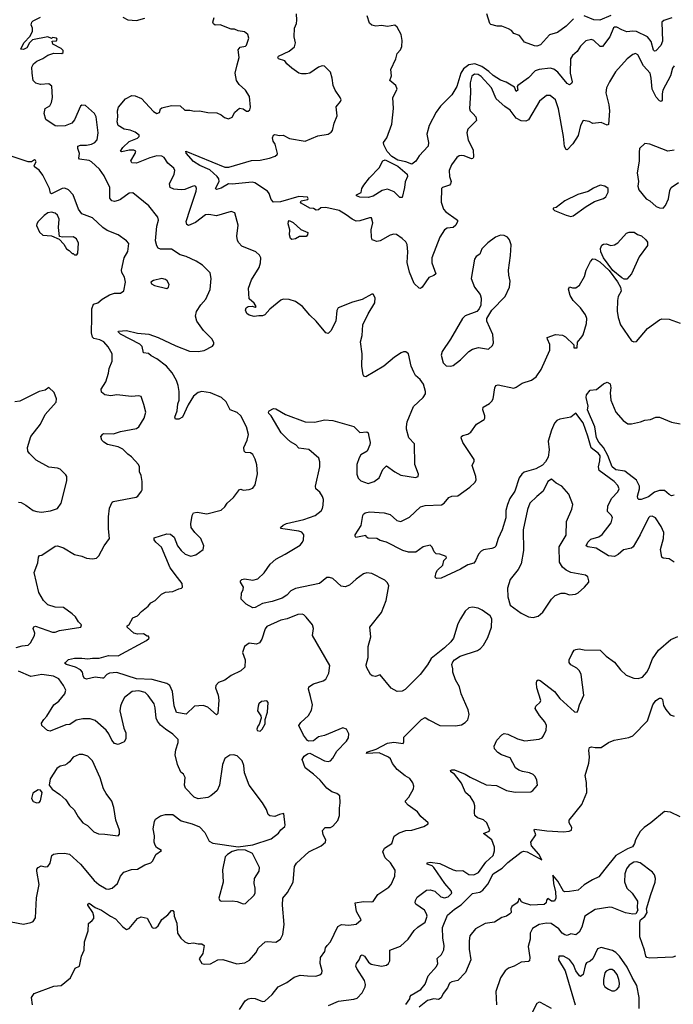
# Model space of a CAD drawing. Extents: x 2133489 to 2292442, y 756223 to 916462.
# Tile 175 of 256: x 2200174 to 2205559, y 824110 to 832216. Entities that reach past the tile are written whole.
import ezdxf

# ---------------------------------------------------------------- set-up
doc = ezdxf.new("R2010")
doc.units = 0

msp = doc.modelspace()

# ---------------------------------------------------------------- linework, layer by layer
at = {"layer": '0CON20XD'}
for points in [[(2204662.1, 831172.1), (2204655.5, 831255), (2204613.3, 831483.3), (2204588.6, 831555), (2204545, 831591.2), (2204515, 831593.3), (2204455.4, 831544.6), (2204365, 831390.6), (2204345, 831380.5), (2204305, 831384.6), (2204264.2, 831404.2), (2204215, 831472.5), (2204171.3, 831501.3), (2204099.5, 831565), (2204060, 831655), (2203975, 831748), (2203951.4, 831765), (2203921.1, 831768.9), (2203897.9, 831752.1), (2203884.2, 831695), (2203888.9, 831615), (2203880, 831485), (2203886.5, 831465), (2203909.8, 831439.8), (2203931.4, 831415), (2203937.5, 831385), (2203866.9, 831315), (2203856.7, 831285), (2203868.9, 831225), (2203909.5, 831145), (2203913.3, 831085), (2203906.4, 831073.6), (2203895, 831070), (2203836.1, 831096.1), (2203815, 831098.5), (2203795, 831094.2), (2203775, 831080.8), (2203730.2, 831019.8), (2203713.1, 830975), (2203714.4, 830925), (2203728.6, 830885), (2203724.3, 830865.7), (2203715.5, 830854.5), (2203656.7, 830835), (2203648, 830825), (2203645.8, 830715), (2203665.8, 830655.8), (2203683.8, 830635), (2203771.2, 830575), (2203781.2, 830565), (2203782, 830555), (2203766, 830525), (2203745.7, 830504.3), (2203695, 830499.2), (2203675, 830486), (2203635.8, 830425), (2203568.6, 830255), (2203570, 830215), (2203601.2, 830125), (2203585, 830108.8), (2203545, 830093.8), (2203490, 830015), (2203475, 830003.3), (2203465, 830006.7), (2203423.6, 830043.6), (2203386.2, 830136.2), (2203367.4, 830217.4), (2203370.8, 830305), (2203365.5, 830365), (2203355, 830386), (2203325.5, 830415.5), (2203277.3, 830447.3), (2203255, 830450.6), (2203225, 830441.9), (2203145, 830394.3), (2203115, 830390.8), (2203085, 830400), (2203076.7, 830405), (2203072, 830425), (2203069.2, 830485), (2203084, 830545), (2203073.6, 830583.6), (2203055, 830583.8), (2202975, 830558.9), (2202945, 830557.5), (2202912.5, 830572.5), (2202865, 830610.6), (2202805, 830645.8), (2202695, 830669.6), (2202655, 830666.7), (2202635, 830650), (2202617.7, 830647.7), (2202595, 830662.5), (2202564.1, 830664.1), (2202493.3, 830705), (2202487.5, 830715), (2202493.3, 830725), (2202547.5, 830735), (2202550.8, 830745), (2202543.8, 830755), (2202475, 830759.7), (2202322.7, 830717.3), (2202265, 830714.2), (2202245.5, 830735.5), (2202229.2, 830785), (2202215, 830804), (2202112.3, 830872.3), (2202088.4, 830878.4), (2201925, 830862.7), (2201895, 830865.4), (2201835, 830829.1), (2201795, 830819.2), (2201788, 830825), (2201816.6, 830883.4), (2201813.6, 830905), (2201802.2, 830925), (2201739.5, 830979.5), (2201659.2, 831015), (2201605, 831048.2), (2201545, 831116.7), (2201542.5, 831135), (2201865, 831001.9), (2201897.6, 831002.4), (2202085, 831056.1), (2202155, 831060.9), (2202233.3, 831075), (2202277.8, 831092.2), (2202294, 831105), (2202297.1, 831115), (2202280, 831190), (2202262.9, 831215), (2202256.1, 831243.9), (2202263.8, 831265), (2202275, 831271.2), (2202315, 831262.5), (2202345, 831265.8), (2202397.8, 831237.8), (2202525, 831215.4), (2202630.9, 831259.1), (2202715, 831273.6), (2202740.9, 831289.1), (2202750, 831305), (2202764.3, 831365), (2202790.6, 831425), (2202780.5, 831499.5), (2202817.3, 831542.7), (2202821.2, 831555), (2202815, 831576.7), (2202772, 831635), (2202756, 831675), (2202748, 831735), (2202733.6, 831783.6), (2202685, 831834), (2202665, 831835.8), (2202635, 831825.7), (2202565, 831776.7), (2202535, 831769.5), (2202495, 831769.5), (2202475, 831776.7), (2202415, 831816.9), (2202373.6, 831853.6), (2202358.3, 831878.3), (2202305, 831893.8), (2202300, 831905), (2202307.5, 831915), (2202395, 831955.6), (2202438.3, 831991.7), (2202445.6, 832025), (2202435.9, 832075.9), (2202437.3, 832145), (2202454.5, 832185.5), (2202458.5, 832211.5), (2202454.5, 832265)], [(2204737, 832223), (2204675, 832161.8), (2204605, 832110), (2204539.5, 832090.5), (2204465, 832010), (2204435, 831998.8), (2204415, 832000), (2204332.4, 832032.4), (2204291.2, 832085), (2204245, 832103.3), (2204225, 832126.7), (2204201.7, 832141.7), (2204145, 832163.3), (2204107, 832163), (2204055, 832177.5), (2204047.5, 832185), (2204023.6, 832263.6)], [(2201848.6, 824478.6), (2201962.8, 824442.8), (2202028.3, 824451.7), (2202066.3, 824473.7), (2202119.2, 824535), (2202142.5, 824575), (2202195, 824624), (2202215, 824628), (2202285, 824621.2), (2202323.3, 824645), (2202342, 824685), (2202351.7, 824768.3), (2202339.4, 824925), (2202341.4, 824985), (2202379.6, 825030.4), (2202426.4, 825115), (2202437.1, 825245), (2202455, 825272), (2202555, 825364.2), (2202657.5, 825415), (2202693.8, 825445), (2202696.7, 825465), (2202674, 825505), (2202669.5, 825540.5), (2202690, 825565), (2202735, 825566.7), (2202755, 825576.7), (2202795.8, 825624.2), (2202810, 825665), (2202808.8, 825725), (2202815, 825770), (2202812.5, 825825), (2202787.5, 825845), (2202745, 825860), (2202705, 825889.2), (2202648.9, 825955), (2202594.2, 826005), (2202525.8, 826055.8), (2202500, 826125), (2202518.3, 826151.7), (2202545, 826173.3), (2202565, 826176.7), (2202685, 826114), (2202715, 826108), (2202735, 826113.8), (2202755, 826136.7), (2202786.7, 826193.3), (2202865.7, 826275), (2202884.2, 826305), (2202886.8, 826336.8), (2202865.7, 826375.7), (2202835, 826385.8), (2202685, 826324.3), (2202635, 826313.3), (2202595, 826280), (2202555, 826277.5), (2202545, 826282.5), (2202513.3, 826325), (2202473.8, 826405), (2202490.3, 826429.7), (2202552.3, 826487.7), (2202577.7, 826532.3), (2202586.2, 826575), (2202570.8, 826645), (2202553.1, 826705), (2202555.8, 826724.2), (2202595, 826748.8), (2202675, 826774.2), (2202695, 826786.2), (2202721.1, 826835), (2202728.8, 826898.8), (2202585.7, 827145), (2202595.7, 827205), (2202585.8, 827235), (2202535, 827296.2), (2202515.6, 827315.6), (2202501.2, 827321.2), (2202465, 827320), (2202376.3, 827283.7), (2202325, 827273.3), (2202209.8, 827220.2), (2202195, 827201.2), (2202167.8, 827115), (2202148.6, 827085), (2202125, 827075.5), (2202065, 827084.2), (2202025.8, 827055), (2202009.4, 827005), (2202031.4, 826945), (2202028.6, 826885), (2201995, 826855.6), (2201915, 826815.8), (2201865, 826778.1), (2201811.7, 826758.3), (2201791.2, 826735), (2201788, 826715), (2201808.6, 826655), (2201814.4, 826615), (2201806, 826504), (2201795, 826493.3), (2201725, 826557.5), (2201685, 826571.1), (2201613.3, 826565), (2201545, 826497.5), (2201465, 826512), (2201447.9, 826567.9), (2201433.6, 826685), (2201411.1, 826735), (2201385, 826750.8), (2201265, 826782.7), (2201135, 826790.9), (2200975, 826841.2), (2200913.1, 826836.9), (2200890.5, 826825), (2200865, 826796), (2200855.8, 826794.2), (2200795, 826802.5), (2200725, 826785.6), (2200703.8, 826793.8), (2200696.7, 826815), (2200691.4, 826845), (2200674, 826865), (2200635, 826886.7), (2200558.3, 826908.3), (2200546.7, 826915), (2200550, 826925), (2200575, 826948.8), (2200625, 826958.6), (2200685, 826960.5), (2200735, 826952.9), (2200775, 826960.9), (2200829.3, 826960.7), (2200905, 826982.7), (2200985, 826979.5), (2201217.5, 827105), (2201240, 827125), (2201235, 827140), (2201225, 827140), (2201195, 827160), (2201145, 827157.5), (2201115, 827165.8), (2201060, 827215), (2201060, 827225), (2201075, 827237.5), (2201105, 827292.5), (2201145, 827307.5), (2201177.5, 827345), (2201232.7, 827387.3), (2201253.8, 827415), (2201291.2, 827435), (2201343.4, 827486.6), (2201375, 827501.9), (2201435, 827508), (2201485, 827531.2), (2201507.5, 827535), (2201516.2, 827545), (2201513.3, 827575), (2201475, 827623.8), (2201413.7, 827703.7), (2201343.3, 827873.3), (2201295.7, 827915), (2201282.5, 827935), (2201280.8, 827949.2), (2201385, 827982.5), (2201415, 827979.2), (2201446, 827955), (2201473.8, 827885), (2201503.8, 827845), (2201536.7, 827815), (2201585, 827798.8), (2201625, 827810), (2201685, 827853.3), (2201692, 827885), (2201666, 827945), (2201616.2, 827995), (2201588, 828035), (2201584.3, 828065), (2201596, 828135), (2201605, 828156.7), (2201635, 828161.2), (2201715, 828149.2), (2201835, 828178.8), (2201863.3, 828205), (2201884.1, 828235.9), (2201935, 828282.5), (2201985, 828347.5), (2201995, 828350), (2202015, 828342.5), (2202065, 828347.5), (2202095, 828360), (2202113.8, 828386.2), (2202134.1, 828475.9), (2202127.7, 828552.3), (2202115, 828597.5), (2202095, 828636.7), (2202075, 828648.8), (2202033.6, 828653.6), (2202023, 828663), (2202021.2, 828695), (2202048.8, 828755), (2202058.3, 828801.7), (2202042, 828865), (2201995.8, 828955), (2201965, 828981.4), (2201908, 829005), (2201875, 829071.2), (2201836.2, 829105), (2201745, 829144.4), (2201675, 829154.4), (2201645, 829145.6), (2201605, 829115.6), (2201560.9, 829045), (2201515, 828944.2), (2201485, 828927.5), (2201457, 828927), (2201452, 828945), (2201470.4, 828995), (2201476.9, 829053.1), (2201488.6, 829085), (2201487.1, 829155), (2201478.8, 829205), (2201464.6, 829244.6), (2201429.4, 829309.4), (2201382.4, 829362.4), (2201305, 829424.3), (2201257.9, 829447.9), (2201235, 829468), (2201194.5, 829474.5), (2201183.3, 829525), (2201164.7, 829544.7), (2201005, 829626.9), (2200986, 829645), (2200988.3, 829651.7), (2201055, 829657.8), (2201145, 829635.6), (2201238.3, 829628.3), (2201315, 829600.4), (2201459.8, 829529.8), (2201574.1, 829485.9), (2201645, 829484.2), (2201695, 829492), (2201761.7, 829528.3), (2201773.3, 829545), (2201773.3, 829555), (2201760, 829585), (2201688.3, 829658.3), (2201633.1, 829735), (2201622.2, 829775), (2201630, 829815), (2201665, 829868), (2201708, 829915), (2201742, 829995), (2201751.4, 830085), (2201743, 830133), (2201680, 830195), (2201628.3, 830228.3), (2201545, 830267.1), (2201495, 830280), (2201425, 830328.1), (2201335, 830328.1), (2201314.5, 830334.5), (2201302.9, 830355), (2201293.5, 830395), (2201302.7, 830517.3), (2201318, 830565), (2201310.8, 830590.8), (2201237.5, 830685), (2201105, 830790), (2201075, 830788), (2201005, 830735.7), (2200985, 830727.8), (2200955, 830720.6), (2200933.8, 830725), (2200917.9, 830747.9), (2200915.6, 830835), (2200869.5, 830930.5), (2200831.1, 830985), (2200765, 831045.6), (2200745, 831056.7), (2200667.9, 831067.9), (2200661.9, 831075), (2200665.5, 831115.5), (2200652.5, 831155), (2200653.8, 831175), (2200675, 831184.3), (2200725, 831183.5), (2200765, 831192.5), (2200792, 831205), (2200813.3, 831226.7), (2200819.5, 831285), (2200802.7, 831415), (2200790.6, 831445), (2200715, 831509.2), (2200685, 831512), (2200674.3, 831505), (2200625, 831392), (2200602.5, 831365), (2200547.6, 831342.4), (2200485, 831338.2), (2200465, 831343.1), (2200389.4, 831395), (2200374.3, 831445), (2200384.4, 831485.6), (2200422.4, 831507.6), (2200437, 831533), (2200444.7, 831575.3), (2200437.6, 831667.6), (2200415, 831686.9), (2200345, 831681.5), (2200306, 831694), (2200285.7, 831715), (2200275.5, 831775), (2200274.6, 831825.4), (2200286.4, 831853.6), (2200315, 831875.7), (2200363.8, 831896.2), (2200405, 831924.4), (2200455, 831940), (2200521.7, 831938.3), (2200532.5, 831945), (2200533, 831963), (2200515, 831980), (2200447.5, 832015), (2200441.7, 832038.3), (2200478.3, 832041.7), (2200482.5, 832055), (2200477.5, 832065), (2200445, 832070), (2200435, 832060), (2200405, 832076.2), (2200280.6, 832049.4), (2200254.2, 832025.8), (2200233.3, 831985), (2200205, 831970), (2200183.6, 831973.6), (2200208, 832025), (2200259.4, 832080.6), (2200278.7, 832121.3), (2200280, 832145), (2200269.2, 832175), (2200273.2, 832196.8), (2200285, 832208), (2200345, 832235.6)], [(2203545, 826453.3), (2203635, 826406.2), (2203765, 826403.8), (2203815, 826411.2), (2203845, 826430), (2203865, 826453.3), (2203875.8, 826495), (2203870, 826535), (2203812, 826665), (2203796.7, 826725), (2203765, 826780), (2203743.6, 826843.6), (2203743, 826873), (2203733.6, 826906.4), (2203741.7, 826928.3), (2203757.5, 826945), (2203803.9, 826976.1), (2203945, 827023.3), (2203969.5, 827040.5), (2203994.1, 827065.9), (2204029.7, 827130.3), (2204060, 827215), (2204063.6, 827283.6), (2204049.5, 827309.5), (2203985, 827356.2), (2203950.5, 827370.5), (2203905, 827378.8), (2203875, 827373.3), (2203845, 827347.5), (2203805, 827282.5), (2203785, 827242.5), (2203746.7, 827123.3), (2203725.5, 827094.5), (2203673.8, 827045), (2203565, 826956.2), (2203534.2, 826905), (2203472, 826825), (2203348.7, 826701.3), (2203325, 826687.5), (2203285, 826685.8), (2203235, 826712.5), (2203145, 826822.5), (2203105, 826810), (2203077.5, 826815), (2203063.3, 826825), (2203030, 826885), (2203027.5, 826905), (2203044.2, 826965), (2203044.4, 827055), (2203066, 827135), (2203057.5, 827215), (2203153.4, 827336.6), (2203194.3, 827435), (2203216, 827555), (2203205, 827580), (2203183, 827603), (2203075.4, 827655.4), (2203035, 827663.3), (2203006.2, 827655), (2202945, 827611.4), (2202890, 827560), (2202855, 827545.6), (2202823.7, 827553.7), (2202755, 827615.8), (2202725, 827624.2), (2202705, 827622.5), (2202643.8, 827575), (2202447, 827533), (2202407.3, 827512.7), (2202375, 827479.4), (2202335, 827452.5), (2202255, 827425.3), (2202175, 827409.2), (2202115, 827376.6), (2202095, 827375.2), (2202038.4, 827405), (2201999.6, 827445), (2202002, 827495), (2202015.5, 827524.5), (2202017.1, 827545), (2201992.5, 827585), (2201994, 827595), (2202003.6, 827606.4), (2202025, 827612.3), (2202095, 827601.5), (2202135, 827613.8), (2202188.2, 827661.8), (2202236.6, 827733.4), (2202285, 827776.1), (2202361.9, 827815), (2202485, 827891.1), (2202505, 827914), (2202511.5, 827935), (2202514.4, 827975), (2202497.6, 827997.6), (2202475, 828005.4), (2202343.1, 828023.1), (2202327.5, 828027.5), (2202322.5, 828035), (2202344.2, 828055.8), (2202371.5, 828068.5), (2202515, 828100.4), (2202609.2, 828135), (2202657.4, 828172.6), (2202668.7, 828191.3), (2202675, 828220), (2202675.6, 828265), (2202669.7, 828289.7), (2202647.5, 828325), (2202615, 828353.8), (2202610, 828375), (2202645.5, 828535.5), (2202645.6, 828575), (2202637.1, 828605), (2202555, 828678.1), (2202475, 828687.5), (2202448, 828715), (2202405, 828740), (2202376.7, 828765), (2202328.5, 828815), (2202245.2, 828955.2), (2202227.3, 828975), (2202224.7, 828985), (2202230.6, 828995), (2202265, 829015.3), (2202285, 829011.8), (2202364.5, 828964.5), (2202525, 828905.8), (2202605, 828901.8), (2202685, 828921.9), (2202755, 828915.7), (2202926.3, 828866.3), (2202975, 828816.2), (2203033.6, 828823.6), (2203043.6, 828813.6), (2203051.2, 828785), (2203061.4, 828735), (2203058.6, 828715), (2203035.4, 828664.6), (2202985, 828632.9), (2202970.2, 828609.8), (2202951.8, 828555), (2202952.7, 828475), (2202962.4, 828442.4), (2202985, 828419.2), (2203045, 828398.9), (2203094, 828414), (2203134.3, 828445), (2203165, 828512.5), (2203195, 828542.5), (2203263.9, 828493.9), (2203315, 828467.5), (2203435, 828446.7), (2203457.5, 828455), (2203460, 828475), (2203428.8, 828555), (2203426, 828725), (2203378.8, 828775), (2203360, 828845), (2203360.6, 828865), (2203366.9, 828905), (2203417.3, 829032.7), (2203496.7, 829105), (2203517.5, 829135), (2203517.5, 829155), (2203500, 829215), (2203473.9, 829253.9), (2203435, 829287.5), (2203420, 829315), (2203398.8, 829365), (2203376.7, 829465), (2203355, 829482.5), (2203335, 829482.5), (2203316.4, 829473.6), (2203262.1, 829437.9), (2203175, 829362.5), (2203025, 829276.7), (2203010, 829280), (2203002.7, 829292.7), (2202993.3, 829363.3), (2202995.6, 829465), (2202982.9, 829565), (2202995.7, 829615), (2203002, 829705), (2203043.8, 829795), (2203100, 829885), (2203103.3, 829925), (2203087, 829957), (2203075, 829957.5), (2202995, 829913.3), (2202915, 829891.2), (2202797, 829843), (2202787, 829823), (2202778.8, 829735), (2202736.2, 829655), (2202715, 829633.3), (2202695, 829636.7), (2202615.8, 829735), (2202565, 829784.2), (2202505, 829855.7), (2202446.2, 829895), (2202395, 829912.9), (2202345.9, 829914.1), (2202325, 829906.2), (2202235, 829832.5), (2202193.6, 829786.4), (2202175, 829777.1), (2202142.9, 829777.1), (2202105, 829771.9), (2202065, 829782.5), (2202045, 829796), (2202033.5, 829825), (2202040, 829845), (2202055, 829855.7), (2202088.8, 829858.8), (2202115, 829850), (2202122.5, 829855), (2202105, 829883.3), (2202065, 829917.5), (2202057.8, 830005), (2202083.5, 830075), (2202147.1, 830175), (2202158.6, 830215), (2202160, 830255), (2202148.8, 830278.8), (2202120, 830305), (2202005, 830351.9), (2201978, 830378), (2201968.3, 830398.3), (2201963.3, 830435), (2201974, 830525), (2201946.2, 830625), (2201915, 830637.5), (2201795, 830602.5), (2201732.3, 830612.3), (2201705, 830608.6), (2201623.5, 830546.5), (2201565, 830522.5), (2201551.2, 830531.2), (2201545.5, 830555), (2201578.9, 830655), (2201628.1, 830805), (2201630.8, 830825), (2201623.9, 830843.9), (2201615, 830848.8), (2201595, 830844), (2201535, 830818.9), (2201505.5, 830814.5), (2201445, 830821.9), (2201413.8, 830835), (2201408.6, 830865), (2201445.6, 830945), (2201452, 830975), (2201443.8, 830995), (2201393.8, 831035), (2201365, 831081.2), (2201345, 831092.9), (2201305, 831095.5), (2201245, 831078.7), (2201135.2, 831034.8), (2201096.5, 831036.5), (2201089.2, 831055), (2201125.5, 831115), (2201130, 831135), (2201115, 831141.5), (2201075, 831140.7), (2201015, 831127.1), (2201004.6, 831135), (2201024.8, 831165.2), (2201075, 831214.3), (2201145, 831241.9), (2201159.2, 831255), (2201159.2, 831265), (2201125, 831290.5), (2201085, 831307.5), (2201035.6, 831315.6), (2200985, 831346.2), (2200975.8, 831375), (2200983.1, 831415), (2200979.2, 831465), (2200988, 831495), (2201045, 831563.8), (2201097.9, 831592.1), (2201125, 831589.7), (2201178.6, 831568.6), (2201275, 831460), (2201305, 831442.9), (2201325, 831453.3), (2201335, 831482.5), (2201345, 831491.2), (2201425, 831508.8), (2201495, 831506.7), (2201535, 831470.6), (2201575, 831471.4), (2201615, 831462.9), (2201655, 831467.1), (2201725, 831450.8), (2201798.3, 831448.3), (2201833.6, 831433.6), (2201860.5, 831410.5), (2201895, 831400), (2201925, 831414), (2201946, 831454), (2201985, 831487.5), (2202015, 831482.5), (2202043.8, 831463.8), (2202055, 831463.3), (2202068.8, 831475), (2202075.7, 831495), (2202066.7, 831585), (2202033.3, 831635), (2201982.3, 831682.3), (2201960, 831715), (2201949.2, 831775), (2201964.4, 831845), (2201981.5, 831905), (2201973, 831967), (2201991.2, 831988.8), (2202035, 831998), (2202042, 832005), (2202062.5, 832065), (2202052.5, 832095), (2202025, 832116.2), (2201975, 832124), (2201945, 832137.1), (2201915, 832138.6), (2201825, 832172.5), (2201785, 832172), (2201771.7, 832181.7), (2201766, 832195), (2201775.8, 832235)], [(2201025, 832235.8), (2201065, 832215.8), (2201135, 832210), (2201205, 832229.1)], [(2205548.1, 832231.9), (2205480.4, 832209.6), (2205463.8, 832196.2), (2205470.5, 832039.5), (2205455, 832004.2), (2205415, 831960), (2205405, 831958), (2205394.6, 831964.6), (2205377.1, 832037.1), (2205345.5, 832075.5), (2205255, 832117.8), (2205225, 832121.8), (2205175, 832117.1), (2205135, 832132.1), (2205095, 832154.5), (2205075, 832155.4), (2205065, 832148.1), (2205035.4, 832074.6), (2204975, 831996), (2204955, 831996), (2204905, 832044.2), (2204884.2, 832054.2), (2204839.1, 832040.9), (2204795, 831999.2), (2204766.2, 831953.8), (2204727.9, 831922.1), (2204711.9, 831895), (2204708.1, 831775), (2204725.8, 831705), (2204719.4, 831690.6), (2204705, 831680.8), (2204685, 831690), (2204608.8, 831785), (2204575, 831810), (2204545, 831816.7), (2204454.1, 831805.9), (2204421.9, 831795), (2204365, 831737.8), (2204278.8, 831675), (2204273.3, 831665), (2204277.8, 831635), (2204265, 831626), (2204249.4, 831659.4), (2204237.8, 831667.8), (2204180.8, 831700.8), (2204135, 831718.5), (2204075, 831756.9), (2204038.8, 831788.8), (2203981.1, 831831.1), (2203925, 831852.2), (2203875, 831844.4), (2203829.3, 831810.7), (2203808.9, 831775), (2203774.2, 831665), (2203735, 831596.7), (2203640.8, 831505), (2203604.6, 831455.4), (2203548.2, 831345), (2203527.3, 831275), (2203541.4, 831205), (2203540, 831175), (2203466.2, 831095), (2203437.6, 831052.4), (2203405, 831026), (2203355, 831044.5), (2203288.9, 831058.9), (2203238.8, 831088.8), (2203200.9, 831130.9), (2203174, 831185), (2203172, 831205), (2203197.9, 831242.1), (2203240, 831355), (2203254.2, 831485), (2203248.8, 831575), (2203282.5, 831645), (2203272.5, 831675), (2203224.2, 831714.2), (2203237.1, 831755), (2203231.8, 831805), (2203272.5, 831895), (2203282.8, 831937.2), (2203311.7, 831968.3), (2203322.5, 831995), (2203325.5, 832045), (2203316.9, 832095), (2203282.5, 832155), (2203265, 832170), (2203205, 832160), (2203155, 832168.8), (2203107.7, 832162.3), (2203075, 832170), (2203056.8, 832186.8), (2203036.8, 832246.8)], [(2205045, 832250.9), (2204953.4, 832213.4), (2204905, 832214.4), (2204825, 832249.2)], [(2205565, 831836.7), (2205552.4, 831817.6), (2205535.5, 831755), (2205473, 831637), (2205466.9, 831606.9), (2205466.2, 831553.8), (2205458.6, 831541.4), (2205445, 831547.5), (2205418.8, 831578.8), (2205385.2, 831645.2), (2205377.4, 831735), (2205367.5, 831775), (2205313.3, 831835), (2205267, 831927), (2205246.8, 831936.8), (2205225, 831930), (2205178.1, 831895), (2205083.4, 831786.6), (2205031.9, 831705), (2205008.6, 831655), (2205002.5, 831615), (2205027.1, 831515), (2205032, 831465), (2205025, 831352.5), (2205015, 831348.8), (2204965, 831370.8), (2204895, 831361.9), (2204865, 831377.1), (2204815, 831386.7), (2204794.4, 831345), (2204775, 831263.8), (2204732.5, 831195), (2204685, 831143.3), (2204675, 831147.5), (2204662.1, 831172.1)], [(2205565, 831141.2), (2205515, 831133.3), (2205365, 831192.5), (2205325, 831197.5), (2205280, 831155), (2205278, 831125), (2205278.3, 831051.7), (2205262.5, 830955), (2205270.8, 830885), (2205267.1, 830845), (2205274.2, 830815), (2205335, 830740), (2205365, 830724), (2205418.8, 830678.8), (2205445, 830666), (2205475, 830663.8)], [(2200145, 827047.1), (2200195, 827062), (2200245, 827067.5), (2200264, 827085), (2200294.6, 827145.4), (2200297.9, 827165), (2200284.5, 827205), (2200291.7, 827218.3), (2200305, 827223.6), (2200445, 827174.2), (2200465.7, 827174.3), (2200501.7, 827188.3), (2200677.5, 827215), (2200682.5, 827235), (2200657.5, 827257.5), (2200635, 827298.8), (2200606.2, 827325), (2200535, 827376.9), (2200465, 827380), (2200405, 827400), (2200370, 827435), (2200331.5, 827501.5), (2200292, 827665), (2200324.2, 827745), (2200328.3, 827791.7), (2200336.4, 827803.6), (2200355, 827806.7), (2200465, 827881.2), (2200485, 827883.8), (2200535, 827866.9), (2200625, 827814.5), (2200685, 827799.5), (2200725, 827781.9), (2200775, 827777.5), (2200805.8, 827784.2), (2200825, 827803.3), (2200870.8, 827885), (2200914.3, 827945), (2200905.9, 828025), (2200905.5, 828124.5), (2200912.5, 828195), (2200935, 828243.8), (2200945, 828250.8), (2201132.5, 828285), (2201147, 828293), (2201178.8, 828335), (2201183.8, 828345), (2201184, 828415), (2201173.9, 828463.9), (2201160, 828495), (2201161.2, 828535), (2201153.8, 828555), (2201095, 828618), (2201065, 828638), (2201025, 828680.6), (2200985, 828699.5), (2200898.5, 828718.5), (2200866.6, 828736.6), (2200850, 828755), (2200842.5, 828785), (2200857.5, 828805), (2200865, 828810), (2200945.5, 828805.5), (2201005, 828824.6), (2201135, 828849.5), (2201155.9, 828864.1), (2201200, 828935), (2201211.9, 828985), (2201197.9, 829047.9), (2201173.6, 829113.6), (2201155, 829120), (2201096.1, 829113.9), (2200975, 829128), (2200925, 829118.6), (2200875, 829127.5), (2200848.8, 829148.8), (2200845.8, 829175), (2200884.4, 829235), (2200906.4, 829305), (2200912.3, 829345), (2200935.5, 829405), (2200935.7, 829464.3), (2200903.9, 829523.9), (2200867.1, 829565), (2200835, 829581.5), (2200785, 829590.9), (2200775, 829601.9), (2200766.7, 829636.7), (2200768.1, 829765), (2200768, 829835), (2200781.4, 829875), (2200817.5, 829885), (2200854.6, 829915.4), (2200915, 829951.9), (2200955, 829964.3), (2201005, 829965.7), (2201031.4, 829985), (2201046.2, 830055), (2201038, 830095), (2201016, 830135), (2201012, 830155), (2201035.5, 830254.5), (2201065, 830307.5), (2201072.4, 830372.4), (2201055, 830394.3), (2200985, 830444.3), (2200895, 830481.5), (2200857.5, 830505), (2200775, 830584.3), (2200685, 830617.1), (2200658.6, 830655), (2200614.2, 830774.2), (2200575, 830814), (2200545, 830828.6), (2200525, 830827.3), (2200435, 830781.4), (2200427, 830787), (2200420, 830825), (2200404.4, 830854.4), (2200365, 830936.7), (2200335, 830976.7), (2200296.7, 831005), (2200293.6, 831016.4), (2200310, 831045), (2200305, 831056.7), (2200295, 831063.3), (2200270, 831045), (2200245, 831046), (2200094.1, 831094.1)], [(2203045, 830752.2), (2202975, 830753.8), (2202950, 830765), (2202950, 830775), (2202986.4, 830793.6), (2202993, 830827), (2203010, 830855), (2203056.7, 830915), (2203135, 830996.7), (2203167, 831053), (2203185, 831062.5), (2203289.9, 831009.9), (2203366.7, 830945), (2203368.6, 830925), (2203348.9, 830881.1), (2203345.5, 830834.5), (2203325, 830752.5), (2203305, 830753.3), (2203257.9, 830797.9), (2203205, 830820), (2203160.6, 830809.4), (2203085, 830764.5), (2203045, 830752.2)], [(2205475, 830663.8), (2205494.1, 830685.9), (2205519.5, 830740.5), (2205530.7, 830809.3), (2205542.5, 830835), (2205602.5, 830875)], [(2204715, 830596.2), (2204735, 830602), (2204841.3, 830678.7), (2204910.3, 830719.7), (2204982.5, 830745), (2205002.3, 830757.7), (2205021.2, 830795), (2205023.3, 830825), (2204995, 830846.7), (2204955, 830852.5), (2204900.5, 830829.5), (2204857.7, 830802.3), (2204772.7, 830777.3), (2204664.1, 830725.9), (2204595, 830670), (2204570, 830665), (2204570, 830655), (2204580, 830645), (2204675, 830606.2), (2204715, 830596.2)], [(2200645, 830280), (2200652.5, 830295), (2200658.8, 830375), (2200641.7, 830411.7), (2200615, 830428.8), (2200526.4, 830426.4), (2200502.5, 830432.5), (2200494.2, 830505), (2200497.8, 830575), (2200485, 830607.1), (2200465, 830623.3), (2200435, 830632.1), (2200405, 830625.3), (2200376.4, 830605), (2200325.5, 830555), (2200314.4, 830535), (2200313, 830523), (2200335.9, 830465.9), (2200365, 830443.3), (2200436, 830436), (2200498.3, 830408.3), (2200538.3, 830368.3), (2200558.3, 830328.3), (2200582.5, 830315), (2200605, 830290), (2200615, 830290), (2200625, 830280), (2200645, 830280)], [(2202415, 830406.7), (2202404.2, 830414.2), (2202397.1, 830445), (2202400.8, 830485), (2202386.2, 830535), (2202387.5, 830555), (2202395, 830562.5), (2202426.4, 830546.4), (2202489.3, 830489.3), (2202546.7, 830465), (2202546, 830445), (2202535, 830431.2), (2202479.7, 830430.3), (2202445, 830412.5), (2202415, 830406.7)], [(2203725, 829363.3), (2203745, 829370), (2203806.2, 829415), (2203875, 829483.3), (2203905, 829503.3), (2203955, 829516.7), (2204035, 829504), (2204070, 829535), (2204078.8, 829555), (2204072, 829625), (2204023.3, 829735), (2204023, 829757), (2204062.5, 829825), (2204175, 829937.5), (2204210, 830015), (2204213.9, 830063.9), (2204203, 830113), (2204201.4, 830155), (2204217.5, 830275), (2204221.7, 830361.7), (2204208.8, 830405), (2204193.3, 830425), (2204165, 830440), (2204135, 830440.8), (2204095, 830426.9), (2204031.2, 830378.8), (2203980.9, 830329.1), (2203964.4, 830285.6), (2203935, 830266.9), (2203921.5, 830245), (2203894.3, 830084.3), (2203921.2, 830015), (2203966.7, 829955), (2203977, 829923), (2203972.5, 829865), (2203960, 829835), (2203940, 829815), (2203845, 829777.5), (2203822.5, 829755), (2203722, 829585), (2203653.8, 829485), (2203646.7, 829455), (2203661.7, 829391.7), (2203686.4, 829366.4), (2203725, 829363.3)], [(2205155, 830080.8), (2205135, 830090), (2205060.6, 830150.6), (2204984.6, 830254.6), (2204961.9, 830305), (2204958, 830332), (2204971.4, 830358.6), (2204985, 830368), (2205005, 830370), (2205045, 830355.8), (2205075, 830362.5), (2205101.1, 830378.9), (2205172.7, 830457.3), (2205195, 830466), (2205236.1, 830466.1), (2205265, 830446.7), (2205296.1, 830436.1), (2205333, 830403), (2205347.5, 830385), (2205347, 830357), (2205277.3, 830262.7), (2205213.8, 830125), (2205175, 830081.2), (2205155, 830080.8)], [(2205565, 827750), (2205525, 827777.5), (2205475, 827783.3), (2205465, 827790), (2205454, 827855), (2205479.4, 827945), (2205480.6, 827995), (2205460, 828045), (2205411.2, 828115), (2205385, 828129.2), (2205365, 828125.7), (2205355, 828115.8), (2205285, 827974.2), (2205229.2, 827875), (2205214.5, 827865.5), (2205147.8, 827852.2), (2205105, 827814.4), (2205075, 827797.8), (2205025, 827803.5), (2204924, 827864), (2204855.9, 827875.9), (2204840, 827885), (2204854, 827915), (2204880.3, 827939.7), (2204945, 827959.1), (2204973, 827977), (2205046.5, 828075), (2205056.6, 828116.6), (2205046.4, 828136.4), (2205015.9, 828165.9), (2205020, 828215), (2205052, 828278), (2205101.3, 828328.7), (2205112.5, 828355), (2205102.1, 828382.1), (2205072.5, 828415), (2204948.9, 828505), (2204942.7, 828535), (2204954.1, 828585), (2204955.2, 828625), (2204942.3, 828645), (2204882.6, 828692.6), (2204855, 828787.9), (2204815, 828896.4), (2204755, 828976), (2204715.2, 828944.8), (2204625, 828927.3), (2204600.6, 828915), (2204579.5, 828895), (2204555, 828838), (2204528.7, 828745), (2204536.7, 828675), (2204527.7, 828615), (2204506.6, 828575), (2204482.2, 828547.8), (2204425, 828517.8), (2204330.3, 828489.7), (2204311.1, 828475), (2204288.9, 828445), (2204253.8, 828335), (2204211.8, 828275), (2204192.7, 828225), (2204180, 828175), (2204180, 828115), (2204149.6, 828015), (2204115.4, 827945), (2204097, 827883), (2204085, 827870), (2204065, 827863.1), (2203995, 827852.2), (2203975, 827841.4), (2203953.4, 827816.6), (2203930.3, 827759.7), (2203915, 827742.5), (2203865, 827727.5), (2203805, 827691.4), (2203645, 827618), (2203606.7, 827616.7), (2203597, 827627), (2203603.8, 827665), (2203616.2, 827685), (2203658.8, 827725), (2203667.5, 827765), (2203690, 827785), (2203686.4, 827796.4), (2203635, 827816.2), (2203605, 827817.5), (2203590, 827835), (2203573, 827873), (2203555, 827890), (2203497.5, 827875), (2203436.4, 827833.6), (2203378, 827832), (2203330.8, 827845), (2203195, 827915.6), (2203145, 827929.2), (2203115, 827944.2), (2203045, 827947.5), (2203032.5, 827955), (2203025, 827970), (2202944, 827954), (2202936.7, 827965), (2202938.8, 827975), (2202987.7, 828052.3), (2203000, 828135), (2203007.5, 828145), (2203020, 828155), (2203055, 828163.8), (2203175.4, 828155.4), (2203225, 828142), (2203282.4, 828092.4), (2203315, 828084.4), (2203385, 828120.6), (2203475, 828206), (2203514.2, 828215.8), (2203648.6, 828221.4), (2203670.8, 828235), (2203708.3, 828281.7), (2203735, 828293.1), (2203785, 828297.5), (2203883.7, 828366.3), (2203924.2, 828405), (2203935.6, 828425), (2203933.3, 828455), (2203901.4, 828545), (2203918.3, 828581.7), (2203918.6, 828595), (2203825.6, 828735), (2203811.2, 828775), (2203814.2, 828785.8), (2203826, 828794), (2203866.6, 828803.4), (2203890.9, 828819.1), (2203938.8, 828885), (2204000, 828925), (2204006.2, 828935), (2204005.6, 828955.6), (2203990, 829005), (2203991.2, 829025), (2204044.3, 829055.7), (2204063.8, 829075), (2204074.1, 829095.9), (2204088, 829185), (2204097.5, 829205), (2204115, 829210), (2204245, 829183.8), (2204265, 829190), (2204315, 829222.9), (2204391.2, 829248.8), (2204428.8, 829275), (2204470.8, 829335), (2204540.8, 829495), (2204542.7, 829542.7), (2204521.2, 829585), (2204520, 829600), (2204587, 829623), (2204645, 829617.5), (2204670, 829605), (2204738.3, 829538.3), (2204740, 829515), (2204767.5, 829515), (2204768.3, 829561.7), (2204806.1, 829603.9), (2204815, 829622.5), (2204842.9, 829715), (2204846.9, 829755), (2204835, 829786.7), (2204793.1, 829843.1), (2204734.6, 829904.6), (2204710, 829945), (2204695, 829997.5), (2204705, 830016.7), (2204729.4, 830009.4), (2204755, 830007.5), (2204785, 830030), (2204827.2, 830102.8), (2204841.4, 830155), (2204875.6, 830224.4), (2204895, 830246), (2204915, 830245.7), (2204953.1, 830223.1), (2205030.4, 830150.4), (2205098.8, 830058.8), (2205123.3, 830015), (2205128.7, 829981.3), (2205103.8, 829936.2), (2205097.8, 829905), (2205096.6, 829816.6), (2205104.4, 829765), (2205123.1, 829705), (2205215, 829573.1), (2205235, 829564.4), (2205255, 829567.5), (2205345, 829672.9), (2205445, 829745.7), (2205465.5, 829754.5), (2205525, 829750.7), (2205615, 829716.5)], [(2201385, 830002), (2201398.8, 830015), (2201404, 830035), (2201390, 830065), (2201375, 830077.1), (2201343.9, 830086.1), (2201275, 830069.4), (2201254, 830055), (2201260.7, 830040.7), (2201285, 830027.1), (2201385, 830002)], [(2200165, 828243.5), (2200185, 828240), (2200225, 828220), (2200283.8, 828175), (2200315, 828166.9), (2200353, 828163), (2200427.8, 828172.2), (2200485, 828192), (2200514.3, 828235.7), (2200561.7, 828418.3), (2200562, 828455), (2200555, 828468.8), (2200507.5, 828515), (2200484.3, 828524.3), (2200415, 828533.1), (2200310.9, 828590.9), (2200255, 828643.3), (2200242, 828665), (2200238, 828695), (2200266.4, 828783.6), (2200346, 828885), (2200385, 828966.7), (2200473.6, 829066.4), (2200476.7, 829095), (2200457.7, 829147.7), (2200415, 829187.5), (2200383.9, 829166.1), (2200335, 829156.2), (2200175, 829076.7), (2200135, 829070)], [(2205565, 828300.8), (2205545, 828297.5), (2205525, 828305.8), (2205485, 828339.1), (2205445, 828341.3), (2205402.8, 828327.2), (2205355, 828287.8), (2205295, 828265.7), (2205275.9, 828265.9), (2205266.2, 828275), (2205264.3, 828294.3), (2205280, 828355), (2205279.7, 828375), (2205254.5, 828424.5), (2205159.5, 828499.5), (2205085, 828510.6), (2205055.3, 828535), (2205019.5, 828629.5), (2204983.1, 828693.1), (2204945, 828737.8), (2204925, 828774.2), (2204913.1, 828865), (2204852, 829005), (2204857.5, 829035), (2204841.1, 829105), (2204845, 829126.7), (2204875, 829167.1), (2204925, 829171.4), (2204985, 829219.4), (2205015, 829233.1), (2205037.4, 829217.4), (2205044.4, 829185), (2205038.9, 829145), (2205043.5, 829085), (2205084.4, 828985), (2205145, 828915.8), (2205185, 828888), (2205215, 828888.8), (2205290, 828905), (2205325, 828918.8), (2205370, 828925), (2205415, 828943.3), (2205445, 828943.3), (2205543.6, 828903.6), (2205615, 828889.7)], [(2204405, 827293.3), (2204445, 827306.2), (2204482.7, 827337.3), (2204555.8, 827445), (2204585, 827476), (2204636.1, 827496.1), (2204665, 827494), (2204705, 827481.2), (2204753.9, 827486.1), (2204775, 827496.7), (2204827.5, 827545), (2204862.5, 827585), (2204863.3, 827595), (2204855, 827630), (2204835, 827642.5), (2204715, 827665.7), (2204675, 827682.9), (2204645, 827708.9), (2204620.2, 827750.2), (2204619.1, 827875), (2204677.2, 827972.8), (2204678.9, 828085), (2204722, 828185), (2204732, 828225), (2204698.7, 828308.7), (2204640, 828375), (2204595, 828400), (2204555, 828432.5), (2204525, 828413.3), (2204486, 828335), (2204435, 828290), (2204377.8, 828235), (2204357, 828183), (2204321.2, 828015), (2204324.5, 827845), (2204305.7, 827735), (2204279.7, 827690.3), (2204215, 827606.7), (2204194.2, 827535), (2204196.4, 827463.6), (2204216.1, 827396.1), (2204305, 827330), (2204365, 827301.2), (2204405, 827293.3)], [(2203453.8, 824746.2), (2203514.3, 824785.7), (2203530, 824835), (2203526.2, 824855), (2203508.8, 824885), (2203438.1, 824935), (2203431.9, 824945), (2203434.5, 824965.5), (2203449.1, 824990.9), (2203525, 825050), (2203555, 825051.2), (2203595, 825042), (2203643.6, 824993.6), (2203675, 824985.7), (2203705, 824994.4), (2203733.1, 825025), (2203729.4, 825045), (2203675.9, 825105.9), (2203587.3, 825237.3), (2203570.9, 825250.9), (2203530, 825265), (2203530, 825275), (2203555, 825279.5), (2203635, 825270), (2203745, 825216.2), (2203775, 825209.2), (2203825, 825212.7), (2203875, 825177.9), (2203915, 825174.6), (2203955, 825196.4), (2204015, 825280), (2204073.5, 825335), (2204087, 825373), (2204086.5, 825405), (2204063.3, 825465), (2203996, 825515), (2204041.2, 825535), (2204047.5, 825545), (2204022.9, 825605), (2203995, 825630), (2203945, 825645.8), (2203925, 825663.8), (2203920, 825685), (2203922.9, 825745), (2203914.2, 825775), (2203887.8, 825817.8), (2203845.5, 825855), (2203815, 825929.4), (2203755, 826004.2), (2203726.7, 826025), (2203722.5, 826035), (2203735, 826041.2), (2203755, 826039.4), (2203845, 826005.3), (2203885, 825979.6), (2204017.1, 825917.1), (2204101.1, 825911.1), (2204185, 825869.4), (2204257, 825857), (2204385, 825860), (2204400.9, 825869.1), (2204440, 825915), (2204434.4, 825955), (2204420.4, 825985), (2204405, 826001.5), (2204375, 826015.4), (2204315.4, 826025.4), (2204286.6, 826036.6), (2204258.1, 826058.1), (2204215, 826138.9), (2204144.7, 826164.7), (2204113.3, 826183.3), (2204085, 826213.8), (2204083.3, 826235), (2204105.7, 826285), (2204145, 826328.8), (2204165, 826339.2), (2204195, 826334.4), (2204276.6, 826296.6), (2204335, 826280), (2204455, 826292.1), (2204477.5, 826305), (2204489.7, 826320.3), (2204512.3, 826367.7), (2204514, 826405), (2204500, 826435), (2204456.4, 826486.4), (2204421.2, 826545), (2204426.4, 826563.6), (2204463, 826597), (2204468.8, 826611.2), (2204435.8, 826715), (2204430.8, 826755), (2204435, 826772.5), (2204445, 826780), (2204462.5, 826775), (2204581.2, 826685), (2204625, 826628.8), (2204745, 826516.7), (2204766.1, 826513.9), (2204776, 826535), (2204785.7, 826575), (2204821.9, 826655), (2204800, 826825), (2204786.2, 826855), (2204765, 826876.2), (2204713.3, 826905), (2204700, 826925), (2204700, 826945), (2204725, 826997.5), (2204743.3, 827025), (2204755, 827031.2), (2204784.1, 827035.9), (2204825, 827028.8), (2204955, 827026.7), (2205005, 826977.5), (2205075, 826926.7), (2205124.5, 826864.5), (2205170.9, 826820.9), (2205234.2, 826794.2), (2205268.8, 826791.2), (2205305, 826804), (2205340.8, 826845), (2205358.6, 826875), (2205388.6, 826955), (2205437.5, 827025), (2205537.7, 827112.3), (2205595, 827137.5)], [(2200105, 824788.6), (2200205, 824771.1), (2200265, 824782.9), (2200285, 824792.5), (2200305, 824822.5), (2200313.4, 824986.6), (2200334.3, 825095), (2200313.8, 825205), (2200316.4, 825223.6), (2200326.7, 825235), (2200350.5, 825249.5), (2200385, 825241.4), (2200405.5, 825244.5), (2200425, 825273.3), (2200439.2, 825335), (2200451.2, 825345), (2200485, 825352.4), (2200542.5, 825355), (2200582.9, 825345), (2200674.4, 825265), (2200788.8, 825128.8), (2200825.8, 825095), (2200885, 825060.6), (2200905, 825057.1), (2200935, 825065.8), (2200980, 825105), (2201005.5, 825164.5), (2201033.2, 825196.8), (2201095, 825220), (2201145, 825223.8), (2201205, 825258.8), (2201254.2, 825275.8), (2201269.7, 825290.3), (2201295.6, 825344.4), (2201343.3, 825375), (2201300.6, 825400.6), (2201289.4, 825419.4), (2201281.8, 825445), (2201283.2, 825496.8), (2201274.2, 825555.8), (2201284.4, 825615.6), (2201294, 825635), (2201335, 825661.2), (2201376.4, 825673.6), (2201435, 825673.8), (2201505, 825620), (2201595, 825595.6), (2201655, 825570), (2201698, 825525), (2201735, 825453.8), (2201766.5, 825436.5), (2201975, 825405.7), (2202095, 825423.1), (2202245, 825471.4), (2202305, 825520), (2202324.1, 825545.9), (2202357.5, 825575), (2202360, 825585), (2202350, 825680), (2202315, 825673.8), (2202275, 825656.2), (2202235, 825661.2), (2202221.9, 825671.9), (2202206, 825715), (2202175, 825770), (2202064, 825915), (2202025.8, 826015), (2202020.8, 826075), (2202008, 826115), (2201965, 826155.7), (2201935, 826163.1), (2201905, 826161.4), (2201862.9, 826135), (2201844.3, 826085), (2201819.5, 825915), (2201799.5, 825870.5), (2201779.1, 825850.9), (2201750, 825825), (2201725, 825812.2), (2201645, 825801.1), (2201610, 825815), (2201540.2, 825890.2), (2201531.5, 825915), (2201537.4, 825977.4), (2201523.4, 826003.4), (2201502.4, 826022.4), (2201473.7, 826083.7), (2201453.9, 826163.9), (2201459.1, 826205), (2201480, 826265), (2201479.1, 826289.1), (2201435, 826334.2), (2201375, 826374.3), (2201335, 826409.4), (2201309.8, 826439.8), (2201298.8, 826465), (2201291.4, 826551.4), (2201282.9, 826585), (2201233, 826653), (2201206.3, 826676.3), (2201155, 826691.6), (2201100, 826685), (2201038, 826635), (2201015.5, 826594.5), (2201004.5, 826565), (2200999.5, 826525), (2201032.7, 826382.7), (2201047.8, 826345), (2201049.4, 826295), (2201035, 826270.8), (2200985, 826249.2), (2200955, 826256), (2200931.9, 826285), (2200907.6, 826337.6), (2200886.6, 826366.6), (2200796.7, 826446.7), (2200755, 826459.6), (2200695, 826461.5), (2200640.5, 826449.5), (2200586.1, 826413.9), (2200555, 826411.5), (2200425, 826357.5), (2200403, 826363), (2200357.5, 826405), (2200354, 826425), (2200371.4, 826455), (2200398.1, 826481.9), (2200454.4, 826575.6), (2200495, 826606.2), (2200547.1, 826665), (2200552.9, 826695), (2200535.6, 826735), (2200495, 826788.9), (2200452.7, 826812.7), (2200355, 826825.8), (2200265, 826808.6), (2200165, 826854)], [(2202155, 826357.5), (2202172.5, 826375), (2202195, 826420), (2202196.2, 826455), (2202216.2, 826515), (2202220, 826595), (2202209.3, 826609.3), (2202165, 826602.5), (2202145, 826582.5), (2202138.8, 826565), (2202133.3, 826525), (2202160, 826485), (2202162.5, 826465), (2202147, 826413), (2202135, 826400), (2202127.5, 826375), (2202130, 826365), (2202155, 826357.5)], [(2204517.1, 825537.1), (2204655, 825531.1), (2204700, 825535), (2204720, 825545), (2204722.5, 825565), (2204702.2, 825605), (2204700, 825625), (2204805.6, 825754.4), (2204846.8, 825855), (2204844.4, 825935), (2204832.5, 825995), (2204863.3, 826095), (2204869.4, 826145), (2204862.1, 826202.1), (2204868.8, 826225), (2204885, 826230.8), (2204915, 826224.3), (2204965.7, 826224.3), (2205024, 826265), (2205072.9, 826285), (2205193.8, 826306.2), (2205225, 826320), (2205345, 826442.5), (2205391.1, 826575), (2205415, 826610), (2205445, 826630.8), (2205459.4, 826629.4), (2205469.7, 826619.7), (2205479.4, 826569.4), (2205497.9, 826537.9), (2205533.3, 826493.3), (2205565, 826482.9)], [(2201985, 824066), (2202032.1, 824137.9), (2202055, 824154.4), (2202085, 824160), (2202115, 824156.5), (2202175, 824134.2), (2202193, 824137), (2202255, 824190), (2202303.8, 824255), (2202375, 824290.6), (2202435, 824334.2), (2202485, 824351.2), (2202545, 824343.8), (2202615, 824341.2), (2202647.7, 824352.3), (2202663.6, 824366.4), (2202666.2, 824385), (2202648.1, 824445), (2202653.1, 824495), (2202688.5, 824545), (2202694.6, 824575), (2202706.4, 824595), (2202735.6, 824624.4), (2202795, 824749.4), (2202825, 824768), (2202885, 824761.1), (2202945, 824770), (2202987.5, 824805), (2202950, 824875), (2202937.5, 824945), (2203006.4, 824956.4), (2203075, 824953.3), (2203085, 824957.5), (2203123.3, 825015), (2203215, 825074.2), (2203234.4, 825095.6), (2203264.4, 825165), (2203266.7, 825215), (2203228.2, 825275), (2203185.6, 825315), (2203166.1, 825366.1), (2203180.8, 825395), (2203240.8, 825435), (2203258, 825495), (2203299.6, 825520.4), (2203355, 825539.7), (2203405, 825542.5), (2203502.5, 825575), (2203540, 825595), (2203540, 825605), (2203480, 825655), (2203452.5, 825695), (2203375, 825750), (2203353.3, 825775), (2203353.3, 825785), (2203381.2, 825815), (2203418, 825885), (2203420.8, 825905), (2203413, 825933), (2203388.3, 825968.3), (2203349.7, 825989.7), (2203283.5, 826043.5), (2203245, 826093.3), (2203230, 826130), (2203213.6, 826143.6), (2203135, 826181.2), (2203030, 826175), (2203035, 826186), (2203110, 826210), (2203205, 826260), (2203255, 826269.5), (2203333.8, 826256.2), (2203339.5, 826270.5), (2203339.5, 826310.5), (2203483.3, 826455), (2203515, 826470), (2203545, 826453.3)], [(2200985, 825497.5), (2200995, 825510), (2200995.6, 825545), (2200966.4, 825625), (2200949.7, 825729.7), (2200933, 825783), (2200885.5, 825845.5), (2200865.6, 825885), (2200837.3, 825975), (2200774.4, 826115), (2200735, 826151.9), (2200695, 826167.8), (2200665, 826166.7), (2200614.3, 826145.7), (2200583.8, 826105), (2200565, 826090), (2200545, 826078), (2200508.3, 826071.7), (2200479.8, 826050.2), (2200425, 825967.5), (2200416.7, 825915), (2200440.5, 825880.5), (2200505, 825836), (2200553.4, 825793.4), (2200585, 825748), (2200621.9, 825711.9), (2200655, 825654.2), (2200695, 825604.2), (2200733, 825583), (2200785, 825528.8), (2200823.9, 825513.9), (2200875, 825512), (2200985, 825497.5)], [(2200315, 825768.8), (2200335, 825771.2), (2200345.8, 825785), (2200358.8, 825855), (2200345, 825872.5), (2200325, 825876.2), (2200282.7, 825847.3), (2200270, 825805), (2200285, 825778.8), (2200315, 825768.8)], [(2205615, 825652.5), (2205535, 825692.5), (2205485, 825697.5), (2205375, 825603.3), (2205317.5, 825565), (2205285, 825532.5), (2205246.2, 825465), (2205239.2, 825435), (2205223.5, 825406.5), (2205180.8, 825389.2), (2205084.4, 825335.6), (2204995, 825222.7), (2204945, 825158.9), (2204892, 825135), (2204825, 825094.4), (2204775, 825050.8), (2204705, 825038.1), (2204665, 825035.8), (2204655, 825042.5), (2204608.8, 825125), (2204565, 825172.5), (2204571.9, 825105), (2204588.9, 825035), (2204591.8, 824985), (2204580.8, 824959.2), (2204555, 824958), (2204525, 824980.8), (2204515, 824967.5), (2204510.8, 824945), (2204495, 824931.9), (2204385, 824925.7), (2204324.1, 824944.1), (2204307.5, 824955), (2204295, 824977.5), (2204285, 824980), (2204281.7, 824958.3), (2204272.5, 824945), (2204227.5, 824915), (2204220, 824895), (2204222.5, 824865), (2204212.5, 824855), (2204185, 824836.7), (2204145, 824823.8), (2204085, 824786.2), (2204007.5, 824775), (2203928.8, 824731.2), (2203883.8, 824675), (2203876.1, 824633.9), (2203876, 824565), (2203890, 824475), (2203847, 824373), (2203784.5, 824305.5), (2203735, 824295.5), (2203715.9, 824284.1), (2203698.5, 824245), (2203661.8, 824198.2), (2203645, 824164.3), (2203625, 824150), (2203585, 824156), (2203535, 824140), (2203465, 824087.5)], [(2203355, 824107.5), (2203387.5, 824155), (2203390, 824175), (2203400, 824185), (2203479.2, 824230.8), (2203513.6, 824276.4), (2203538.6, 824345), (2203609.1, 824420.9), (2203618.6, 824445), (2203612.7, 824487.3), (2203649.5, 824520.5), (2203668.3, 824558.3), (2203670.7, 824595), (2203659.6, 824655), (2203657, 824743), (2203697.2, 824842.8), (2203755, 824892.9), (2203811.7, 824928.3), (2203905, 825022), (2203965, 825033.1), (2203989.1, 825050.9), (2204030.5, 825099.5), (2204073.5, 825185), (2204148.6, 825231.4), (2204195, 825276.8), (2204306.8, 825363.2), (2204325, 825370.8), (2204355, 825366.4), (2204475, 825300), (2204450.6, 825345), (2204391.9, 825415), (2204384, 825445), (2204426.7, 825505), (2204411.2, 825545), (2204415, 825552.5), (2204517.1, 825537.1)], [(2202015, 824936.2), (2202035, 824940), (2202103.9, 825006.1), (2202113.8, 825025), (2202114.2, 825065), (2202105.8, 825105), (2202108.8, 825145), (2202146.7, 825205), (2202148.8, 825235), (2202092.5, 825352.5), (2202035, 825378.8), (2201975, 825382), (2201925, 825367.5), (2201885, 825344), (2201867, 825323), (2201844.2, 825215.8), (2201849.4, 825115), (2201814.2, 824984.2), (2201823.3, 824965), (2201835, 824960), (2201925, 824962.9), (2201965.7, 824955.7), (2202015, 824936.2)], [(2205576.7, 824505), (2205555, 824496.9), (2205365, 824490), (2205340, 824495), (2205332.5, 824505), (2205322.9, 824555), (2205282.5, 824665), (2205283.8, 824786.2), (2205290, 824805), (2205325, 824832.5), (2205342.5, 824865), (2205337.5, 824895), (2205373.3, 825013.3), (2205409.4, 825115), (2205411.4, 825145), (2205404.2, 825175), (2205386.8, 825196.8), (2205285.3, 825275.3), (2205255, 825282.7), (2205235, 825279.5), (2205195, 825256.7), (2205172.5, 825225), (2205158.9, 825185), (2205157, 825117), (2205175.6, 825065.6), (2205220, 825025), (2205265, 824960), (2205262.5, 824905), (2205267.5, 824885), (2205250, 824855), (2205225, 824853.3), (2205165, 824864), (2205055, 824907.5), (2205035, 824909.2), (2204915, 824889.4), (2204830.8, 824835), (2204805, 824744), (2204782.2, 824705), (2204755, 824680.6), (2204715, 824690.8), (2204685, 824675.6), (2204665, 824681.1), (2204644.5, 824694.5), (2204615, 824731.5), (2204553.3, 824775), (2204515, 824777.5), (2204453.3, 824766.7), (2204398.9, 824735), (2204379.6, 824695), (2204380.5, 824645), (2204362.1, 824585), (2204378.2, 824495), (2204375, 824468.8), (2204365, 824462), (2204305, 824456.2), (2204246.8, 824423.2), (2204201.7, 824408.3), (2204174.2, 824385), (2204135, 824326.7), (2204098, 824215), (2204103.2, 824106.8)], [(2200278.1, 824105), (2200271.1, 824165), (2200291.9, 824198.1), (2200455, 824258.8), (2200514.3, 824265.7), (2200593, 824327), (2200631.7, 824408.3), (2200667.5, 824425), (2200683.3, 824505), (2200703.8, 824555), (2200706.7, 824625), (2200737.5, 824715), (2200740, 824775), (2200770.7, 824799.3), (2200783.9, 824816.1), (2200785.6, 824835), (2200775.6, 824865), (2200735.5, 824925), (2200734.7, 824935.3), (2200745, 824942.2), (2200796.4, 824906.4), (2200846.9, 824885), (2200922, 824835), (2200964, 824815), (2201025, 824748), (2201055, 824726.2), (2201075, 824733.8), (2201145, 824816.2), (2201175, 824830), (2201225, 824820), (2201265, 824742.5), (2201277, 824737), (2201295, 824740), (2201315, 824756.7), (2201345, 824808), (2201393.8, 824846.2), (2201425, 824882.5), (2201435, 824882.5), (2201445, 824870), (2201446.2, 824835), (2201467.5, 824777.5), (2201473.1, 824695), (2201501.2, 824655), (2201534.5, 824624.5), (2201565, 824610), (2201605, 824616.2), (2201645, 824606.7), (2201675, 824606.7), (2201692.5, 824595), (2201681.7, 824528.3), (2201653.8, 824485), (2201675, 824446.7), (2201695, 824440), (2201745, 824443.3), (2201807.5, 824475), (2201848.6, 824478.6)], [(2202719.1, 824100.9), (2202801.2, 824135), (2202928, 824152), (2202955, 824161.4), (2202995.6, 824205), (2203021.4, 824255), (2203024.2, 824274.2), (2203015.6, 824305), (2202951.5, 824405), (2202944.4, 824425), (2202948, 824445), (2202970, 824475), (2202985, 824512), (2202995, 824516.7), (2203015, 824507.5), (2203047.6, 824457.6), (2203070.7, 824440.7), (2203155, 824423.3), (2203196.8, 824433.2), (2203213, 824447), (2203222.9, 824467.1), (2203224.5, 824555.5), (2203310.9, 824589.1), (2203373.9, 824646.1), (2203423, 824717), (2203453.8, 824746.2)], [(2205276.5, 824075), (2205276.9, 824165), (2205259.5, 824265), (2205219.6, 824329.6), (2205179.2, 824415), (2205115.9, 824505.9), (2205086.1, 824536.1), (2205057.7, 824552.3), (2204965, 824576.9), (2204935, 824565.8), (2204895, 824484), (2204875, 824465.8), (2204845, 824450.8), (2204835, 824438), (2204815.4, 824354.6), (2204795, 824338.8), (2204785, 824344), (2204754.8, 824384.8), (2204735.3, 824435), (2204705, 824480), (2204655, 824507.1), (2204615, 824506.7), (2204614.2, 824475), (2204666.9, 824385), (2204751.4, 824105)], [(2205075, 824221.9), (2205095, 824230.6), (2205112.9, 824255), (2205115.9, 824285), (2205110, 824315), (2205095.9, 824355), (2205075, 824383.8), (2205055, 824396.1), (2205033.1, 824396.9), (2205006.2, 824383.8), (2204995, 824368.8), (2204982.7, 824315), (2204984.4, 824275), (2204994.5, 824254.5), (2205024.5, 824234.5), (2205052.1, 824222.1), (2205075, 824221.9)], [(2204555.5, 824075.5), (2204465, 824126.2), (2204453.6, 824126.4), (2204434.2, 824115.8), (2204388.8, 824025)]]:
    msp.add_lwpolyline(points, dxfattribs=at)

doc.saveas('drawing.dxf')
